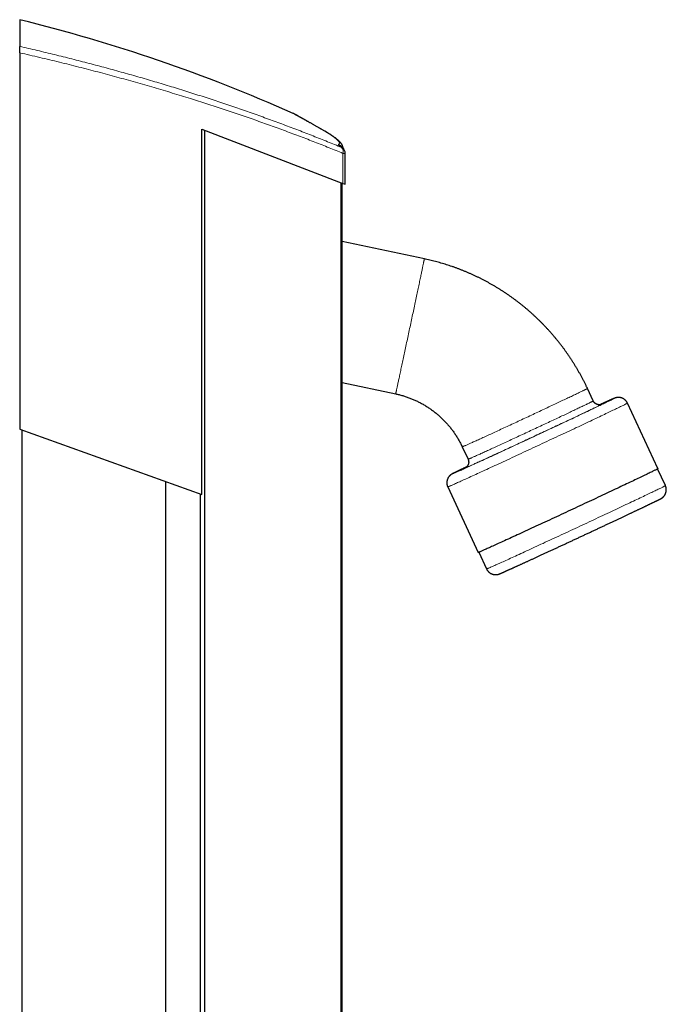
# Model space of a CAD drawing. Header units: millimetres. Extents: x 8 to 1336, y 12 to 1541.
# Tile 13 of 13: x 846 to 1043, y 1241 to 1541. Entities that reach past the tile are written whole.
import ezdxf

# ---------------------------------------------------------------- set-up
doc = ezdxf.new("R2010")
doc.units = ezdxf.units.MM

msp = doc.modelspace()

# ---------------------------------------------------------------- linework, layer by layer
at = {"color": 7, "linetype": 'Continuous', "lineweight": 30}
for p, q in [((846.41, 1541.01), (846.41, 1532.89)), ((846.41, 1530.93), (846.41, 1416.46)), ((929.6, 1512.5), (929.6, 1512.5)), ((901.82, 1507.66), (944.72, 1491.22)), ((901.82, 1396.56), (901.82, 1507.66)), ((902.71, 337.95), (902.71, 1507.31)), ((945.44, 1490.95), (945.44, 1500.35)), ((944.44, 353.93), (944.44, 1491.33)), ((944.72, 1491.22), (945.44, 1490.95)), ((969.48, 1468.26), (944.44, 1473.58)), ((944.44, 1430.65), (960.75, 1427.18)), ((1020.83, 1425.03), (1019.06, 1428.82)), ((1040.53, 1404.43), (1031.24, 1424.37)), ((846.41, 1416.46), (901.82, 1396.56)), ((847.11, 429.05), (847.11, 1416.21)), ((981, 1411.07), (982.77, 1407.28)), ((1042.77, 1399.27), (1040.41, 1404.35)), ((890.82, 444.75), (890.82, 1400.51)), ((976.59, 1398.88), (985.88, 1378.94)), ((901.44, 448.56), (901.44, 1396.7)), ((986.03, 1378.99), (988.4, 1373.91))]:
    msp.add_line(p, q, dxfattribs=at)
at = {"color": 252, "linetype": 'Continuous', "lineweight": 0}
for p, q in [((944.72, 1491.22), (944.72, 1500.35)), ((944.08, 353.79), (944.08, 1491.47)), ((1020.83, 1425.03), (1020.83, 1425.03))]:
    msp.add_line(p, q, dxfattribs=at)
at = {"color": 252, "linetype": 'Continuous', "lineweight": 0, "flags": 128}
for points in [[(937.93, 1507.86), (937.92, 1507.87), (937.79, 1507.93)], [(945.44, 1500.35), (945.43, 1500.35), (945.41, 1500.35), (945.39, 1500.35), (945.34, 1500.35), (945.29, 1500.35), (945.22, 1500.35), (945.14, 1500.35), (945.05, 1500.35), (944.95, 1500.35), (944.84, 1500.35), (944.72, 1500.35)], [(960.75, 1427.18), (960.75, 1427.18), (960.75, 1427.2), (960.76, 1427.23), (960.77, 1427.27), (960.78, 1427.33), (960.8, 1427.41), (960.82, 1427.49), (960.84, 1427.59), (960.87, 1427.71), (960.89, 1427.84), (960.93, 1427.98), (960.96, 1428.13), (961, 1428.3), (961.04, 1428.48), (961.08, 1428.68), (961.12, 1428.89), (961.17, 1429.11), (961.22, 1429.34), (961.28, 1429.59), (961.33, 1429.85), (961.39, 1430.12), (961.45, 1430.4), (961.51, 1430.7), (961.58, 1431.01), (961.65, 1431.32), (961.72, 1431.65), (961.79, 1431.99), (961.87, 1432.35), (961.95, 1432.71), (962.03, 1433.08), (962.11, 1433.46), (962.19, 1433.85), (962.28, 1434.26), (962.36, 1434.67), (962.45, 1435.09), (962.55, 1435.51), (962.64, 1435.95), (962.73, 1436.4), (962.83, 1436.85), (962.93, 1437.31), (963.03, 1437.77), (963.13, 1438.25), (963.23, 1438.73), (963.34, 1439.22), (963.44, 1439.71), (963.55, 1440.21), (963.65, 1440.71), (963.76, 1441.22), (963.87, 1441.73), (963.98, 1442.25), (964.09, 1442.77), (964.2, 1443.29), (964.32, 1443.82), (964.43, 1444.34), (964.54, 1444.88), (964.66, 1445.41), (964.77, 1445.94), (964.88, 1446.48), (965, 1447.02), (965.11, 1447.56), (965.23, 1448.09), (965.34, 1448.63), (965.45, 1449.17), (965.57, 1449.7), (965.68, 1450.24), (965.8, 1450.77), (965.91, 1451.3), (966.02, 1451.83), (966.13, 1452.36), (966.24, 1452.88), (966.35, 1453.4), (966.46, 1453.91), (966.57, 1454.42), (966.68, 1454.93), (966.78, 1455.43), (966.89, 1455.92), (966.99, 1456.41), (967.09, 1456.9), (967.2, 1457.38), (967.3, 1457.85), (967.39, 1458.31), (967.49, 1458.77), (967.59, 1459.22), (967.68, 1459.66), (967.77, 1460.09), (967.86, 1460.52), (967.95, 1460.94), (968.03, 1461.34), (968.12, 1461.74), (968.2, 1462.13), (968.28, 1462.51), (968.36, 1462.87), (968.43, 1463.23), (968.51, 1463.58), (968.58, 1463.92), (968.64, 1464.24), (968.71, 1464.55), (968.77, 1464.86), (968.84, 1465.15), (968.89, 1465.43), (968.95, 1465.69), (969, 1465.95), (969.05, 1466.19), (969.1, 1466.42), (969.15, 1466.63), (969.19, 1466.84), (969.23, 1467.03), (969.26, 1467.2), (969.3, 1467.37), (969.33, 1467.52), (969.36, 1467.65), (969.38, 1467.78), (969.41, 1467.89), (969.42, 1467.98), (969.44, 1468.06), (969.45, 1468.13), (969.47, 1468.18), (969.47, 1468.22), (969.48, 1468.25), (969.48, 1468.26), (969.48, 1468.26)], [(981, 1411.07), (981.01, 1411.07), (981.03, 1411.07), (981.06, 1411.08), (981.1, 1411.1), (981.16, 1411.12), (981.23, 1411.15), (981.32, 1411.19), (981.42, 1411.23), (981.53, 1411.28), (981.65, 1411.33), (981.78, 1411.39), (981.93, 1411.45), (982.09, 1411.52), (982.26, 1411.6), (982.45, 1411.68), (982.65, 1411.77), (982.85, 1411.86), (983.07, 1411.96), (983.31, 1412.07), (983.55, 1412.18), (983.8, 1412.29), (984.07, 1412.41), (984.35, 1412.54), (984.63, 1412.67), (984.93, 1412.8), (985.24, 1412.94), (985.56, 1413.09), (985.89, 1413.24), (986.23, 1413.39), (986.57, 1413.55), (986.93, 1413.72), (987.3, 1413.88), (987.67, 1414.06), (988.05, 1414.23), (988.45, 1414.41), (988.85, 1414.6), (989.25, 1414.78), (989.67, 1414.97), (990.09, 1415.17), (990.52, 1415.36), (990.95, 1415.57), (991.39, 1415.77), (991.84, 1415.98), (992.29, 1416.18), (992.75, 1416.4), (993.21, 1416.61), (993.68, 1416.83), (994.15, 1417.05), (994.63, 1417.27), (995.11, 1417.49), (995.59, 1417.71), (996.08, 1417.94), (996.56, 1418.17), (997.05, 1418.39), (997.55, 1418.62), (998.04, 1418.85), (998.54, 1419.08), (999.04, 1419.32), (999.53, 1419.55), (1000.03, 1419.78), (1000.53, 1420.01), (1001.03, 1420.24), (1001.53, 1420.48), (1002.02, 1420.71), (1002.52, 1420.94), (1003.01, 1421.17), (1003.5, 1421.4), (1003.99, 1421.63), (1004.48, 1421.86), (1004.96, 1422.08), (1005.44, 1422.31), (1005.91, 1422.53), (1006.39, 1422.75), (1006.85, 1422.97), (1007.32, 1423.19), (1007.77, 1423.4), (1008.23, 1423.62), (1008.67, 1423.83), (1009.11, 1424.03), (1009.55, 1424.24), (1009.98, 1424.44), (1010.4, 1424.64), (1010.81, 1424.84), (1011.22, 1425.03), (1011.62, 1425.22), (1012.01, 1425.4), (1012.39, 1425.58), (1012.77, 1425.76), (1013.13, 1425.93), (1013.49, 1426.1), (1013.84, 1426.27), (1014.18, 1426.43), (1014.5, 1426.59), (1014.82, 1426.74), (1015.13, 1426.89), (1015.43, 1427.03), (1015.72, 1427.17), (1015.99, 1427.3), (1016.26, 1427.43), (1016.51, 1427.55), (1016.76, 1427.67), (1016.99, 1427.78), (1017.21, 1427.88), (1017.42, 1427.98), (1017.62, 1428.08), (1017.8, 1428.17), (1017.97, 1428.26), (1018.13, 1428.33), (1018.28, 1428.41), (1018.42, 1428.47), (1018.54, 1428.54), (1018.65, 1428.59), (1018.75, 1428.64), (1018.83, 1428.68), (1018.9, 1428.72), (1018.96, 1428.75), (1019.01, 1428.78), (1019.04, 1428.8), (1019.06, 1428.81), (1019.06, 1428.82), (1019.06, 1428.82)], [(982.34, 1404.99), (982.01, 1404.84), (981.66, 1404.67), (981.33, 1404.51), (981.02, 1404.36), (980.72, 1404.22), (980.43, 1404.08), (980.16, 1403.95), (979.91, 1403.82), (979.67, 1403.71), (979.45, 1403.6), (979.24, 1403.5), (979.05, 1403.4), (978.88, 1403.32), (978.72, 1403.24), (978.58, 1403.16), (978.45, 1403.1), (978.34, 1403.04), (978.25, 1403), (978.17, 1402.96), (978.11, 1402.92), (978.07, 1402.9), (978.05, 1402.88), (978.04, 1402.87), (978.05, 1402.87), (978.07, 1402.87), (978.11, 1402.89), (978.17, 1402.91), (978.25, 1402.94), (978.34, 1402.98), (978.45, 1403.02), (978.58, 1403.08), (978.72, 1403.14), (978.88, 1403.21), (979.05, 1403.28), (979.24, 1403.37), (979.45, 1403.46), (979.67, 1403.56), (979.91, 1403.66), (980.16, 1403.78), (980.43, 1403.9), (980.72, 1404.02), (981.02, 1404.16), (981.33, 1404.3), (981.66, 1404.45), (982.01, 1404.61), (982.37, 1404.77), (982.74, 1404.94), (983.12, 1405.11), (983.52, 1405.29), (983.93, 1405.48), (984.36, 1405.68), (984.79, 1405.88), (985.24, 1406.08), (985.71, 1406.29), (986.18, 1406.51), (986.66, 1406.73), (987.16, 1406.96), (987.66, 1407.19), (988.18, 1407.43), (988.71, 1407.67), (989.24, 1407.92), (989.79, 1408.17), (990.34, 1408.42), (990.9, 1408.68), (991.47, 1408.95), (992.05, 1409.21), (992.64, 1409.48), (993.23, 1409.76), (993.83, 1410.03), (994.43, 1410.31), (995.04, 1410.6), (995.66, 1410.88), (996.28, 1411.17), (996.9, 1411.46), (997.53, 1411.75), (998.16, 1412.04), (998.79, 1412.34), (999.43, 1412.64), (1000.07, 1412.93), (1000.71, 1413.23), (1001.36, 1413.53), (1002, 1413.83), (1002.64, 1414.13), (1003.29, 1414.43), (1003.93, 1414.73), (1004.57, 1415.03), (1005.22, 1415.33), (1005.86, 1415.63), (1006.49, 1415.93), (1007.13, 1416.23), (1007.76, 1416.52), (1008.39, 1416.82), (1009.01, 1417.11), (1009.63, 1417.4), (1010.25, 1417.69), (1010.86, 1417.97), (1011.46, 1418.26), (1012.06, 1418.54), (1012.65, 1418.82), (1013.24, 1419.09), (1013.81, 1419.36), (1014.38, 1419.63), (1014.95, 1419.9), (1015.5, 1420.16), (1016.05, 1420.42), (1016.58, 1420.67), (1017.11, 1420.92), (1017.62, 1421.16), (1018.13, 1421.4), (1018.62, 1421.63), (1019.11, 1421.86), (1019.58, 1422.09), (1020.04, 1422.31), (1020.49, 1422.52), (1020.93, 1422.73), (1021.35, 1422.93), (1021.77, 1423.13), (1022.17, 1423.32), (1022.55, 1423.5), (1022.92, 1423.68), (1023.28, 1423.85), (1023.62, 1424.02), (1023.95, 1424.17), (1024.27, 1424.33), (1024.57, 1424.47), (1024.85, 1424.61), (1025.12, 1424.74), (1025.38, 1424.86), (1025.62, 1424.98), (1025.84, 1425.09), (1026.05, 1425.19), (1026.24, 1425.28), (1026.41, 1425.37), (1026.57, 1425.45), (1026.71, 1425.52), (1026.84, 1425.59), (1026.95, 1425.64), (1027.04, 1425.69), (1027.12, 1425.73), (1027.17, 1425.77), (1027.22, 1425.79), (1027.24, 1425.81), (1027.25, 1425.82), (1027.25, 1425.82)], [(1031.24, 1424.37), (1031.24, 1424.37), (1031.23, 1424.36), (1031.2, 1424.34), (1031.15, 1424.31), (1031.09, 1424.27), (1031, 1424.23), (1030.9, 1424.17), (1030.78, 1424.11), (1030.64, 1424.04), (1030.48, 1423.96), (1030.31, 1423.87), (1030.11, 1423.78), (1029.9, 1423.67), (1029.67, 1423.56), (1029.42, 1423.44), (1029.16, 1423.31), (1028.87, 1423.17), (1028.57, 1423.02), (1028.26, 1422.87), (1027.93, 1422.71), (1027.58, 1422.54), (1027.21, 1422.37), (1026.83, 1422.18), (1026.43, 1421.99), (1026.02, 1421.79), (1025.59, 1421.59), (1025.15, 1421.38), (1024.69, 1421.16), (1024.22, 1420.94), (1023.73, 1420.71), (1023.23, 1420.47), (1022.72, 1420.22), (1022.2, 1419.98), (1021.66, 1419.72), (1021.11, 1419.46), (1020.55, 1419.19), (1019.97, 1418.92), (1019.39, 1418.65), (1018.79, 1418.37), (1018.19, 1418.08), (1017.57, 1417.79), (1016.95, 1417.5), (1016.32, 1417.2), (1015.68, 1416.9), (1015.03, 1416.59), (1014.37, 1416.28), (1013.7, 1415.97), (1013.03, 1415.66), (1012.36, 1415.34), (1011.67, 1415.02), (1010.98, 1414.7), (1010.29, 1414.37), (1009.59, 1414.04), (1008.89, 1413.72), (1008.19, 1413.39), (1007.48, 1413.05), (1006.77, 1412.72), (1006.06, 1412.39), (1005.34, 1412.06), (1004.63, 1411.72), (1003.91, 1411.39), (1003.2, 1411.06), (1002.48, 1410.72), (1001.77, 1410.39), (1001.06, 1410.06), (1000.34, 1409.73), (999.64, 1409.4), (998.93, 1409.07), (998.23, 1408.75), (997.53, 1408.42), (996.84, 1408.1), (996.15, 1407.78), (995.47, 1407.46), (994.79, 1407.15), (994.12, 1406.84), (993.45, 1406.53), (992.8, 1406.23), (992.15, 1405.93), (991.51, 1405.63), (990.87, 1405.34), (990.25, 1405.05), (989.63, 1404.77), (989.03, 1404.49), (988.43, 1404.21), (987.85, 1403.95), (987.28, 1403.68), (986.72, 1403.42), (986.17, 1403.17), (985.63, 1402.92), (985.1, 1402.68), (984.59, 1402.45), (984.09, 1402.22), (983.6, 1402), (983.13, 1401.78), (982.68, 1401.57), (982.23, 1401.37), (981.81, 1401.18), (981.39, 1400.99), (980.99, 1400.81), (980.61, 1400.64), (980.25, 1400.47), (979.9, 1400.32), (979.56, 1400.17), (979.25, 1400.02), (978.95, 1399.89), (978.67, 1399.76), (978.4, 1399.65), (978.15, 1399.54), (977.92, 1399.43), (977.71, 1399.34), (977.52, 1399.26), (977.34, 1399.18), (977.18, 1399.11), (977.04, 1399.05), (976.92, 1399), (976.82, 1398.96), (976.74, 1398.93), (976.67, 1398.9), (976.62, 1398.89), (976.6, 1398.88), (976.59, 1398.88)], [(1023.49, 1424.06), (1023.48, 1424.06), (1023.46, 1424.04), (1023.42, 1424.02), (1023.37, 1423.99), (1023.31, 1423.96), (1023.23, 1423.92), (1023.14, 1423.87), (1023.03, 1423.81), (1022.91, 1423.75), (1022.78, 1423.69), (1022.63, 1423.61), (1022.47, 1423.53), (1022.29, 1423.45), (1022.1, 1423.35), (1021.9, 1423.26), (1021.69, 1423.15), (1021.46, 1423.04), (1021.22, 1422.92), (1020.96, 1422.8), (1020.7, 1422.67), (1020.42, 1422.54), (1020.13, 1422.4), (1019.82, 1422.25), (1019.51, 1422.1), (1019.18, 1421.95), (1018.84, 1421.78), (1018.49, 1421.62), (1018.13, 1421.45), (1017.76, 1421.27), (1017.38, 1421.09), (1016.99, 1420.9), (1016.59, 1420.71), (1016.18, 1420.52), (1015.76, 1420.32), (1015.33, 1420.12), (1014.9, 1419.91), (1014.45, 1419.7), (1014, 1419.49), (1013.54, 1419.27), (1013.07, 1419.05), (1012.59, 1418.82), (1012.11, 1418.6), (1011.62, 1418.37), (1011.12, 1418.13), (1010.62, 1417.9), (1010.11, 1417.66), (1009.6, 1417.42), (1009.09, 1417.18), (1008.56, 1416.93), (1008.04, 1416.69), (1007.51, 1416.44), (1006.98, 1416.19), (1006.44, 1415.94), (1005.9, 1415.69), (1005.36, 1415.43), (1004.82, 1415.18), (1004.28, 1414.93), (1003.73, 1414.67), (1003.19, 1414.42), (1002.64, 1414.16), (1002.1, 1413.91), (1001.55, 1413.66), (1001.01, 1413.4), (1000.46, 1413.15), (999.92, 1412.9), (999.38, 1412.65), (998.84, 1412.4), (998.31, 1412.15), (997.78, 1411.9), (997.25, 1411.65), (996.72, 1411.41), (996.2, 1411.17), (995.69, 1410.93), (995.17, 1410.69), (994.67, 1410.46), (994.17, 1410.23), (993.67, 1410), (993.18, 1409.77), (992.7, 1409.55), (992.22, 1409.33), (991.75, 1409.11), (991.29, 1408.9), (990.84, 1408.69), (990.39, 1408.49), (989.95, 1408.28), (989.53, 1408.09), (989.11, 1407.89), (988.7, 1407.71), (988.29, 1407.52), (987.9, 1407.34), (987.52, 1407.17), (987.15, 1407), (986.79, 1406.84), (986.44, 1406.68), (986.11, 1406.52), (985.78, 1406.37), (985.46, 1406.23), (985.16, 1406.09), (984.87, 1405.96), (984.59, 1405.84), (984.32, 1405.72), (984.07, 1405.6), (983.83, 1405.49), (983.6, 1405.39), (983.39, 1405.3), (983.18, 1405.21), (982.99, 1405.12), (982.82, 1405.04), (982.66, 1404.97), (982.51, 1404.91), (982.37, 1404.85), (982.25, 1404.8), (982.15, 1404.75), (982.06, 1404.72), (981.98, 1404.68), (981.91, 1404.66), (981.86, 1404.64), (981.83, 1404.63), (981.81, 1404.62), (981.8, 1404.62), (981.81, 1404.63), (981.83, 1404.65), (981.86, 1404.67), (981.91, 1404.7), (981.98, 1404.73), (982.05, 1404.77)], [(982.77, 1407.28), (982.77, 1407.28), (982.79, 1407.29), (982.82, 1407.3), (982.87, 1407.31), (982.93, 1407.34), (983, 1407.37), (983.08, 1407.4), (983.18, 1407.44), (983.29, 1407.49), (983.41, 1407.54), (983.55, 1407.6), (983.7, 1407.67), (983.86, 1407.74), (984.03, 1407.81), (984.21, 1407.89), (984.41, 1407.98), (984.62, 1408.08), (984.84, 1408.17), (985.07, 1408.28), (985.32, 1408.39), (985.57, 1408.5), (985.84, 1408.62), (986.11, 1408.75), (986.4, 1408.88), (986.7, 1409.02), (987.01, 1409.16), (987.33, 1409.3), (987.65, 1409.45), (987.99, 1409.61), (988.34, 1409.77), (988.7, 1409.93), (989.06, 1410.1), (989.44, 1410.27), (989.82, 1410.44), (990.21, 1410.62), (990.61, 1410.81), (991.02, 1410.99), (991.43, 1411.19), (991.85, 1411.38), (992.28, 1411.58), (992.72, 1411.78), (993.16, 1411.98), (993.6, 1412.19), (994.06, 1412.4), (994.52, 1412.61), (994.98, 1412.82), (995.45, 1413.04), (995.92, 1413.26), (996.39, 1413.48), (996.87, 1413.7), (997.36, 1413.93), (997.84, 1414.15), (998.33, 1414.38), (998.82, 1414.61), (999.31, 1414.84), (999.81, 1415.07), (1000.31, 1415.3), (1000.8, 1415.53), (1001.3, 1415.76), (1001.8, 1415.99), (1002.3, 1416.22), (1002.79, 1416.46), (1003.29, 1416.69), (1003.79, 1416.92), (1004.28, 1417.15), (1004.78, 1417.38), (1005.27, 1417.61), (1005.76, 1417.84), (1006.24, 1418.07), (1006.72, 1418.29), (1007.2, 1418.52), (1007.68, 1418.74), (1008.15, 1418.96), (1008.62, 1419.18), (1009.08, 1419.4), (1009.54, 1419.62), (1009.99, 1419.83), (1010.44, 1420.04), (1010.88, 1420.25), (1011.31, 1420.45), (1011.74, 1420.65), (1012.16, 1420.85), (1012.58, 1421.05), (1012.99, 1421.24), (1013.38, 1421.43), (1013.78, 1421.61), (1014.16, 1421.8), (1014.53, 1421.97), (1014.9, 1422.15), (1015.26, 1422.32), (1015.6, 1422.48), (1015.94, 1422.64), (1016.27, 1422.8), (1016.59, 1422.95), (1016.9, 1423.1), (1017.2, 1423.24), (1017.48, 1423.38), (1017.76, 1423.51), (1018.03, 1423.64), (1018.28, 1423.76), (1018.52, 1423.88), (1018.76, 1423.99), (1018.98, 1424.1), (1019.19, 1424.2), (1019.38, 1424.29), (1019.57, 1424.38), (1019.74, 1424.47), (1019.9, 1424.55), (1020.05, 1424.62), (1020.18, 1424.69), (1020.31, 1424.75), (1020.42, 1424.8), (1020.51, 1424.85), (1020.6, 1424.9), (1020.67, 1424.93), (1020.73, 1424.97), (1020.77, 1424.99), (1020.8, 1425.01), (1020.82, 1425.02), (1020.83, 1425.03)], [(988.59, 1373.98), (988.69, 1374.02), (988.8, 1374.06), (988.93, 1374.12), (989.08, 1374.18), (989.25, 1374.26), (989.44, 1374.34), (989.64, 1374.43), (989.87, 1374.53), (990.11, 1374.63), (990.36, 1374.75), (990.64, 1374.87), (990.93, 1375), (991.24, 1375.14), (991.56, 1375.28), (991.9, 1375.44), (992.26, 1375.6), (992.64, 1375.77), (993.02, 1375.94), (993.43, 1376.13), (993.85, 1376.32), (994.29, 1376.52), (994.73, 1376.72), (995.2, 1376.93), (995.68, 1377.15), (996.17, 1377.38), (996.67, 1377.61), (997.19, 1377.84), (997.72, 1378.09), (998.26, 1378.34), (998.82, 1378.59), (999.38, 1378.85), (999.96, 1379.12), (1000.55, 1379.39), (1001.15, 1379.66), (1001.76, 1379.94), (1002.37, 1380.23), (1003, 1380.52), (1003.64, 1380.81), (1004.28, 1381.11), (1004.93, 1381.41), (1005.59, 1381.71), (1006.25, 1382.02), (1006.93, 1382.33), (1007.6, 1382.65), (1008.29, 1382.96), (1008.97, 1383.28), (1009.67, 1383.61), (1010.36, 1383.93), (1011.06, 1384.25), (1011.77, 1384.58), (1012.47, 1384.91), (1013.18, 1385.24), (1013.89, 1385.57), (1014.6, 1385.9), (1015.31, 1386.23), (1016.03, 1386.57), (1016.74, 1386.9), (1017.45, 1387.23), (1018.16, 1387.56), (1018.86, 1387.89), (1019.57, 1388.22), (1020.27, 1388.55), (1020.97, 1388.88), (1021.67, 1389.2), (1022.36, 1389.53), (1023.05, 1389.85), (1023.73, 1390.17), (1024.4, 1390.48), (1025.08, 1390.8), (1025.74, 1391.11), (1026.4, 1391.42), (1027.04, 1391.73), (1027.69, 1392.03), (1028.32, 1392.32), (1028.94, 1392.62), (1029.56, 1392.91), (1030.17, 1393.19), (1030.76, 1393.48), (1031.35, 1393.75), (1031.92, 1394.02), (1032.48, 1394.29), (1033.04, 1394.55), (1033.58, 1394.81), (1034.1, 1395.06), (1034.62, 1395.3), (1035.12, 1395.54), (1035.61, 1395.77), (1036.08, 1396), (1036.54, 1396.22), (1036.99, 1396.43), (1037.42, 1396.64), (1037.84, 1396.84), (1038.24, 1397.03), (1038.62, 1397.21), (1038.99, 1397.39), (1039.35, 1397.56), (1039.69, 1397.72), (1040.01, 1397.88), (1040.31, 1398.03), (1040.6, 1398.17), (1040.87, 1398.3), (1041.12, 1398.42), (1041.36, 1398.54), (1041.58, 1398.64), (1041.78, 1398.74), (1041.96, 1398.83), (1042.12, 1398.92), (1042.27, 1398.99), (1042.4, 1399.06), (1042.5, 1399.11), (1042.59, 1399.16), (1042.67, 1399.2), (1042.72, 1399.23), (1042.76, 1399.26), (1042.77, 1399.27), (1042.77, 1399.27)]]:
    msp.add_lwpolyline(points, dxfattribs=at)
at = {"color": 7, "linetype": 'Continuous', "lineweight": 30, "flags": 128}
for points in [[(1040.53, 1404.43), (1040.53, 1404.43), (1040.52, 1404.42), (1040.5, 1404.4), (1040.45, 1404.37), (1040.38, 1404.33), (1040.3, 1404.29), (1040.2, 1404.23), (1040.08, 1404.17), (1039.94, 1404.1), (1039.78, 1404.02), (1039.6, 1403.93), (1039.41, 1403.84), (1039.2, 1403.73), (1038.97, 1403.62), (1038.72, 1403.5), (1038.45, 1403.37), (1038.17, 1403.23), (1037.87, 1403.09), (1037.56, 1402.93), (1037.22, 1402.77), (1036.87, 1402.6), (1036.51, 1402.43), (1036.13, 1402.24), (1035.73, 1402.05), (1035.32, 1401.86), (1034.89, 1401.65), (1034.44, 1401.44), (1033.99, 1401.22), (1033.52, 1401), (1033.03, 1400.77), (1032.53, 1400.53), (1032.02, 1400.29), (1031.49, 1400.04), (1030.96, 1399.78), (1030.41, 1399.52), (1029.84, 1399.26), (1029.27, 1398.99), (1028.69, 1398.71), (1028.09, 1398.43), (1027.49, 1398.14), (1026.87, 1397.85), (1026.25, 1397.56), (1025.61, 1397.26), (1024.97, 1396.96), (1024.32, 1396.65), (1023.67, 1396.35), (1023, 1396.03), (1022.33, 1395.72), (1021.65, 1395.4), (1020.97, 1395.08), (1020.28, 1394.76), (1019.59, 1394.43), (1018.89, 1394.11), (1018.19, 1393.78), (1017.48, 1393.45), (1016.78, 1393.12), (1016.07, 1392.78), (1015.35, 1392.45), (1014.64, 1392.12), (1013.92, 1391.78), (1013.21, 1391.45)], [(1013.21, 1391.45), (1012.49, 1391.12), (1011.78, 1390.78), (1011.07, 1390.45), (1010.35, 1390.12), (1009.64, 1389.79), (1008.93, 1389.46), (1008.23, 1389.13), (1007.53, 1388.81), (1006.83, 1388.48), (1006.14, 1388.16), (1005.45, 1387.84), (1004.77, 1387.53), (1004.09, 1387.21), (1003.42, 1386.9), (1002.75, 1386.59), (1002.09, 1386.29), (1001.45, 1385.99), (1000.8, 1385.69), (1000.17, 1385.4), (999.55, 1385.11), (998.93, 1384.83), (998.33, 1384.55), (997.73, 1384.28), (997.15, 1384.01), (996.57, 1383.74), (996.01, 1383.49), (995.46, 1383.23), (994.93, 1382.99), (994.4, 1382.75), (993.89, 1382.51), (993.39, 1382.28), (992.9, 1382.06), (992.43, 1381.85), (991.97, 1381.64), (991.53, 1381.43), (991.1, 1381.24), (990.69, 1381.05), (990.29, 1380.87), (989.91, 1380.7), (989.54, 1380.53), (989.2, 1380.38), (988.86, 1380.23), (988.55, 1380.09), (988.25, 1379.95), (987.96, 1379.83), (987.7, 1379.71), (987.45, 1379.6), (987.22, 1379.5), (987.01, 1379.4), (986.82, 1379.32), (986.64, 1379.24), (986.48, 1379.17), (986.34, 1379.12), (986.22, 1379.07), (986.12, 1379.02), (986.03, 1378.99), (985.97, 1378.97), (985.92, 1378.95), (985.89, 1378.94), (985.88, 1378.94)]]:
    msp.add_lwpolyline(points, dxfattribs=at)
at = {"color": 7, "linetype": 'Continuous', "lineweight": 30}
for centre, radius, start, end in [((726.52, 1055.6), 500, 66.0368, 76.1272), ((943.44, 1500.35), 2, 360, 54.0576)]:
    msp.add_arc(centre, radius, start, end, dxfattribs=at)
at = {"color": 252, "linetype": 'Continuous', "lineweight": 0}
for centre, radius, start, end in [((942.52, 1501.34), 2.01, 24.3828, 63.9763), ((943.22, 1500.96), 1.61, 337.9796, 47.7273), ((943.63, 1500.61), 1.68, 54.063, 66.0266), ((1057.39, 1351.17), 80.51, 111.9838, 115.3949), ((1023.75, 1422.9), 1.19, 102.8466, 116.7376), ((988.28, 1374.61), 0.704, 279.6158, 296.6764)]:
    msp.add_arc(centre, radius, start, end, dxfattribs=at)
at = {"color": 7, "linetype": 'Continuous', "lineweight": 30}
for points, knots in [([(846.41, 1530.93), (846.41, 1531), (846.41, 1531.15), (846.41, 1531.38), (846.41, 1531.6), (846.41, 1531.81), (846.41, 1532), (846.41, 1532.19), (846.41, 1532.35), (846.41, 1532.5), (846.41, 1532.62), (846.41, 1532.73), (846.41, 1532.81), (846.41, 1532.86), (846.41, 1532.88), (846.41, 1532.89)], [0, 0, 0, 0, 0.079711, 0.159664, 0.23936, 0.319173, 0.399248, 0.479049, 0.556873, 0.634954, 0.712776, 0.789118, 0.865703, 0.942051, 1, 1, 1, 1]), ([(937.93, 1507.86), (937.82, 1507.92), (937.59, 1508.05), (937.23, 1508.25), (936.86, 1508.46), (936.5, 1508.67), (936.15, 1508.86), (935.81, 1509.05), (935.48, 1509.24), (935.16, 1509.42), (934.84, 1509.6), (934.54, 1509.77), (934.24, 1509.93), (933.96, 1510.09), (933.68, 1510.25), (933.41, 1510.4), (933.15, 1510.54), (932.9, 1510.68), (932.66, 1510.81), (932.43, 1510.94), (932.21, 1511.07), (932, 1511.18), (931.8, 1511.3), (931.61, 1511.4), (931.42, 1511.5), (931.25, 1511.6), (931.08, 1511.69), (930.93, 1511.78), (930.78, 1511.86), (930.65, 1511.93), (930.52, 1512), (930.4, 1512.07), (930.3, 1512.13), (930.2, 1512.18), (930.11, 1512.23), (930.03, 1512.27), (929.96, 1512.31), (929.9, 1512.35), (929.84, 1512.37), (929.8, 1512.4), (929.77, 1512.42), (929.74, 1512.43), (929.72, 1512.44), (929.71, 1512.45), (929.7, 1512.45), (929.68, 1512.46), (929.67, 1512.47), (929.65, 1512.48), (929.63, 1512.49), (929.61, 1512.5), (929.6, 1512.5)], [0, 0, 0, 0, 0.020424, 0.0451, 0.069693, 0.094189, 0.118682, 0.143214, 0.167709, 0.192173, 0.216607, 0.241018, 0.265409, 0.289783, 0.314146, 0.338492, 0.362792, 0.3871, 0.411409, 0.435708, 0.459987, 0.484238, 0.508453, 0.532623, 0.556736, 0.580731, 0.604947, 0.629127, 0.653277, 0.677403, 0.70151, 0.725606, 0.749699, 0.773795, 0.797906, 0.822047, 0.846243, 0.870535, 0.894999, 0.919802, 0.945401, 0.969231, 0.977854, 0.984702, 0.988938, 0.992259, 0.994863, 0.996943, 0.998655, 1, 1, 1, 1]), ([(944.78, 1501.82), (944.78, 1501.83), (944.78, 1501.88), (944.77, 1501.98), (944.75, 1502.12), (944.72, 1502.25), (944.69, 1502.39), (944.64, 1502.52), (944.6, 1502.65), (944.54, 1502.77), (944.48, 1502.9), (944.41, 1503.02), (944.33, 1503.15), (944.25, 1503.28), (944.15, 1503.42), (944.04, 1503.56), (943.91, 1503.71), (943.75, 1503.88), (943.58, 1504.06), (943.38, 1504.24), (943.18, 1504.42), (942.97, 1504.59), (942.75, 1504.77), (942.53, 1504.94), (942.31, 1505.11), (942.08, 1505.28), (941.84, 1505.44), (941.59, 1505.61), (941.34, 1505.79), (941.08, 1505.96), (940.81, 1506.14), (940.53, 1506.31), (940.24, 1506.5), (939.94, 1506.68), (939.64, 1506.86), (939.32, 1507.05), (939, 1507.24), (938.67, 1507.44), (938.32, 1507.64), (938.08, 1507.78), (937.94, 1507.85), (937.93, 1507.86)], [0, 0, 0, 0, 0.0006636, 0.0130029, 0.0256177, 0.038585, 0.0519934, 0.0659454, 0.0805598, 0.0959867, 0.1125017, 0.1298399, 0.148673, 0.1692982, 0.1921224, 0.2176487, 0.2464413, 0.2788919, 0.3146111, 0.3524259, 0.3898537, 0.4260705, 0.4611384, 0.4954154, 0.5286097, 0.5612507, 0.5934604, 0.6253314, 0.6569366, 0.6883345, 0.7195724, 0.7506898, 0.7817197, 0.8126918, 0.8428831, 0.8736068, 0.9043461, 0.9350953, 0.9658453, 0.9965812, 1, 1, 1, 1]), ([(944.61, 1501.97), (944.59, 1501.98), (944.54, 1502.02), (944.47, 1502.08), (944.39, 1502.14), (944.32, 1502.19), (944.25, 1502.24), (944.2, 1502.29), (944.16, 1502.32), (944.13, 1502.35), (944.11, 1502.37), (944.1, 1502.38), (944.1, 1502.38), (944.1, 1502.38), (944.1, 1502.38)], [0, 0, 0, 0, 0.0538436, 0.1698182, 0.2682124, 0.3713624, 0.47872, 0.5826711, 0.6825639, 0.7680963, 0.8490695, 0.9253666, 0.9969996, 1, 1, 1, 1]), ([(1019.06, 1428.82), (1018.99, 1428.99), (1018.78, 1429.42), (1018.45, 1430.11), (1018.05, 1430.9), (1017.65, 1431.69), (1017.24, 1432.46), (1016.82, 1433.24), (1016.38, 1434.01), (1015.94, 1434.77), (1015.49, 1435.52), (1015.03, 1436.28), (1014.56, 1437.02), (1014.08, 1437.76), (1013.59, 1438.5), (1013.1, 1439.22), (1012.59, 1439.94), (1012.08, 1440.66), (1011.55, 1441.37), (1011.02, 1442.07), (1010.48, 1442.77), (1009.93, 1443.45), (1009.37, 1444.14), (1008.8, 1444.81), (1008.23, 1445.48), (1007.65, 1446.14), (1007.06, 1446.79), (1006.46, 1447.44), (1005.85, 1448.08), (1005.23, 1448.71), (1004.61, 1449.33), (1003.98, 1449.94), (1003.34, 1450.55), (1002.69, 1451.15), (1002.04, 1451.74), (1001.38, 1452.33), (1000.71, 1452.9), (1000.04, 1453.47), (999.36, 1454.03), (998.67, 1454.58), (997.97, 1455.12), (997.27, 1455.65), (996.56, 1456.17), (995.85, 1456.69), (995.13, 1457.19), (994.4, 1457.69), (993.66, 1458.18), (992.92, 1458.66), (992.18, 1459.13), (991.43, 1459.59), (990.67, 1460.04), (989.91, 1460.48), (989.14, 1460.91), (988.37, 1461.33), (987.59, 1461.75), (986.8, 1462.15), (986.02, 1462.54), (985.22, 1462.93), (984.42, 1463.3), (983.62, 1463.66), (982.82, 1464.02), (982, 1464.36), (981.19, 1464.7), (980.37, 1465.02), (979.55, 1465.33), (978.72, 1465.63), (977.89, 1465.93), (977.05, 1466.21), (976.21, 1466.48), (975.37, 1466.74), (974.53, 1466.99), (973.68, 1467.24), (972.83, 1467.47), (971.98, 1467.68), (971.12, 1467.89), (970.29, 1468.09), (969.74, 1468.2), (969.48, 1468.26)], [0, 0, 0, 0, 0.008414, 0.02183, 0.035247, 0.048663, 0.062079, 0.075495, 0.088911, 0.102328, 0.115744, 0.12916, 0.142576, 0.155993, 0.169409, 0.182825, 0.196241, 0.209658, 0.223074, 0.23649, 0.249906, 0.263323, 0.276739, 0.290155, 0.303571, 0.316988, 0.330404, 0.34382, 0.357236, 0.370653, 0.384069, 0.397485, 0.410901, 0.424318, 0.437734, 0.45115, 0.464566, 0.477983, 0.491399, 0.504815, 0.518232, 0.531648, 0.545064, 0.55848, 0.571897, 0.585313, 0.598729, 0.612145, 0.625562, 0.638978, 0.652394, 0.665811, 0.679227, 0.692643, 0.70606, 0.719476, 0.732892, 0.746308, 0.759725, 0.773141, 0.786557, 0.799974, 0.81339, 0.826806, 0.840223, 0.853639, 0.867055, 0.880472, 0.893888, 0.907304, 0.92072, 0.934137, 0.947553, 0.960969, 0.974386, 0.987802, 1, 1, 1, 1]), ([(960.75, 1427.18), (960.82, 1427.16), (961.08, 1427.11), (961.52, 1427.01), (962.06, 1426.87), (962.61, 1426.72), (963.15, 1426.56), (963.68, 1426.39), (964.22, 1426.21), (964.75, 1426.02), (965.27, 1425.82), (965.8, 1425.61), (966.31, 1425.39), (966.83, 1425.16), (967.34, 1424.92), (967.84, 1424.67), (968.34, 1424.41), (968.84, 1424.14), (969.33, 1423.87), (969.81, 1423.58), (970.29, 1423.28), (970.76, 1422.97), (971.23, 1422.66), (971.69, 1422.33), (972.14, 1422), (972.59, 1421.66), (973.03, 1421.3), (973.46, 1420.94), (973.89, 1420.58), (974.3, 1420.2), (974.72, 1419.82), (975.12, 1419.42), (975.52, 1419.02), (975.91, 1418.62), (976.29, 1418.2), (976.66, 1417.78), (977.02, 1417.35), (977.38, 1416.91), (977.73, 1416.47), (978.06, 1416.02), (978.39, 1415.56), (978.71, 1415.1), (979.03, 1414.63), (979.33, 1414.15), (979.62, 1413.67), (979.91, 1413.19), (980.18, 1412.7), (980.44, 1412.2), (980.7, 1411.71), (980.88, 1411.33), (980.98, 1411.12), (981, 1411.07)], [0, 0, 0, 0, 0.0084142, 0.0294057, 0.0503974, 0.0713892, 0.092381, 0.1133728, 0.1343646, 0.1553564, 0.1763483, 0.1973401, 0.218332, 0.2393239, 0.2603158, 0.2813077, 0.3022996, 0.3232916, 0.3442836, 0.3652756, 0.3862676, 0.4072596, 0.4282517, 0.4492438, 0.4702359, 0.491228, 0.5122201, 0.5332123, 0.5542045, 0.5751967, 0.5961889, 0.6171812, 0.6381735, 0.6591658, 0.6801581, 0.7011505, 0.7221428, 0.7431352, 0.7641277, 0.7851201, 0.8061126, 0.8271051, 0.8480976, 0.8690901, 0.8900827, 0.9110753, 0.9320678, 0.9530605, 0.9740531, 0.9939411, 1, 1, 1, 1]), ([(1031.24, 1424.37), (1031.21, 1424.42), (1031.16, 1424.53), (1031.07, 1424.68), (1030.97, 1424.83), (1030.86, 1424.97), (1030.75, 1425.11), (1030.63, 1425.23), (1030.5, 1425.35), (1030.37, 1425.46), (1030.23, 1425.56), (1030.09, 1425.66), (1029.95, 1425.74), (1029.8, 1425.81), (1029.65, 1425.88), (1029.5, 1425.94), (1029.34, 1425.99), (1029.19, 1426.02), (1029.04, 1426.06), (1028.89, 1426.08), (1028.75, 1426.09), (1028.62, 1426.1), (1028.49, 1426.1), (1028.37, 1426.1), (1028.27, 1426.09), (1028.17, 1426.08), (1028.08, 1426.07), (1028, 1426.06), (1027.93, 1426.04), (1027.86, 1426.03), (1027.8, 1426.02), (1027.74, 1426), (1027.69, 1425.99), (1027.64, 1425.97), (1027.59, 1425.96), (1027.54, 1425.94), (1027.49, 1425.93), (1027.44, 1425.91), (1027.39, 1425.89), (1027.33, 1425.87), (1027.24, 1425.83), (1027.14, 1425.79), (1027.02, 1425.74), (1026.91, 1425.7), (1026.79, 1425.65), (1026.67, 1425.59), (1026.53, 1425.53), (1026.39, 1425.47), (1026.24, 1425.41), (1026.08, 1425.34), (1025.91, 1425.26), (1025.73, 1425.18), (1025.55, 1425.1), (1025.36, 1425.02), (1025.15, 1424.93), (1024.94, 1424.83), (1024.72, 1424.73), (1024.5, 1424.63), (1024.26, 1424.53), (1024.02, 1424.41), (1023.76, 1424.3), (1023.5, 1424.18), (1023.23, 1424.06), (1023.02, 1423.96), (1022.89, 1423.9), (1022.86, 1423.89)], [0, 0, 0, 0, 0.008825, 0.017853, 0.026816, 0.035717, 0.044555, 0.05333, 0.062041, 0.070688, 0.079269, 0.087781, 0.096221, 0.104584, 0.112863, 0.121049, 0.12913, 0.137086, 0.14489, 0.152504, 0.159877, 0.16695, 0.173665, 0.17999, 0.18593, 0.19153, 0.196872, 0.202052, 0.20718, 0.212367, 0.217701, 0.223314, 0.229346, 0.23596, 0.243346, 0.251745, 0.261476, 0.272987, 0.286966, 0.304613, 0.328507, 0.367536, 0.399688, 0.429754, 0.458485, 0.488877, 0.518354, 0.547258, 0.575786, 0.604054, 0.632134, 0.660073, 0.687904, 0.715652, 0.743333, 0.77096, 0.798543, 0.82609, 0.853607, 0.881098, 0.908568, 0.93602, 0.963456, 0.990878, 1, 1, 1, 1]), ([(1023.25, 1423.98), (1023.25, 1423.98), (1023.25, 1423.98), (1023.25, 1423.98), (1023.24, 1423.97), (1023.22, 1423.96), (1023.19, 1423.96), (1023.16, 1423.95), (1023.13, 1423.94), (1023.09, 1423.93), (1023.05, 1423.92), (1023, 1423.91), (1022.94, 1423.9), (1022.88, 1423.89), (1022.8, 1423.88), (1022.72, 1423.88), (1022.63, 1423.88), (1022.53, 1423.88), (1022.42, 1423.89), (1022.3, 1423.91), (1022.18, 1423.93), (1022.05, 1423.96), (1021.93, 1424.01), (1021.8, 1424.06), (1021.68, 1424.12), (1021.56, 1424.19), (1021.45, 1424.27), (1021.34, 1424.36), (1021.24, 1424.45), (1021.14, 1424.56), (1021.04, 1424.67), (1020.96, 1424.8), (1020.89, 1424.92), (1020.85, 1425), (1020.83, 1425.03)], [0, 0, 0, 0, 0.024829, 0.080596, 0.12853, 0.169715, 0.205284, 0.236312, 0.263768, 0.28852, 0.311353, 0.332988, 0.354108, 0.375218, 0.396853, 0.419623, 0.444036, 0.470424, 0.498828, 0.528977, 0.560428, 0.592759, 0.625659, 0.658925, 0.69243, 0.726093, 0.759866, 0.793716, 0.827623, 0.86157, 0.899049, 0.936155, 0.972811, 1, 1, 1, 1]), ([(982.34, 1405), (982.29, 1404.97), (982.15, 1404.9), (981.92, 1404.79), (981.65, 1404.67), (981.4, 1404.54), (981.15, 1404.42), (980.91, 1404.31), (980.68, 1404.2), (980.45, 1404.09), (980.24, 1403.98), (980.03, 1403.89), (979.84, 1403.79), (979.65, 1403.7), (979.47, 1403.61), (979.3, 1403.53), (979.14, 1403.45), (978.99, 1403.37), (978.84, 1403.3), (978.71, 1403.23), (978.58, 1403.17), (978.46, 1403.11), (978.34, 1403.05), (978.24, 1402.99), (978.13, 1402.94), (978.04, 1402.89), (977.95, 1402.84), (977.89, 1402.81), (977.84, 1402.78), (977.79, 1402.75), (977.74, 1402.72), (977.7, 1402.69), (977.65, 1402.66), (977.6, 1402.63), (977.56, 1402.59), (977.5, 1402.55), (977.45, 1402.51), (977.39, 1402.47), (977.33, 1402.41), (977.27, 1402.36), (977.2, 1402.29), (977.12, 1402.21), (977.05, 1402.13), (976.96, 1402.03), (976.88, 1401.92), (976.79, 1401.8), (976.71, 1401.67), (976.64, 1401.53), (976.57, 1401.38), (976.5, 1401.23), (976.45, 1401.07), (976.4, 1400.91), (976.36, 1400.74), (976.33, 1400.57), (976.31, 1400.4), (976.3, 1400.23), (976.3, 1400.06), (976.32, 1399.87), (976.34, 1399.68), (976.37, 1399.5), (976.42, 1399.32), (976.48, 1399.14), (976.53, 1399), (976.57, 1398.91), (976.59, 1398.88)], [0, 0, 0, 0, 0.014279, 0.041682, 0.069096, 0.096523, 0.123963, 0.151421, 0.178897, 0.206396, 0.233921, 0.261477, 0.289072, 0.316712, 0.344409, 0.372175, 0.400028, 0.427994, 0.456107, 0.484415, 0.512992, 0.541952, 0.571485, 0.601938, 0.634028, 0.669662, 0.694234, 0.714752, 0.729003, 0.740899, 0.75088, 0.759426, 0.766893, 0.773554, 0.779625, 0.785286, 0.790692, 0.795985, 0.801273, 0.806658, 0.812263, 0.818195, 0.824539, 0.831341, 0.838592, 0.846231, 0.854169, 0.86232, 0.870613, 0.879002, 0.887456, 0.895952, 0.904479, 0.913026, 0.92159, 0.930165, 0.938749, 0.948316, 0.957825, 0.967249, 0.976593, 0.985862, 0.995059, 1, 1, 1, 1]), ([(982.77, 1407.28), (982.77, 1407.27), (982.8, 1407.22), (982.83, 1407.12), (982.88, 1406.98), (982.91, 1406.84), (982.94, 1406.7), (982.95, 1406.56), (982.95, 1406.42), (982.95, 1406.28), (982.93, 1406.15), (982.91, 1406.02), (982.88, 1405.89), (982.84, 1405.76), (982.79, 1405.64), (982.74, 1405.53), (982.68, 1405.43), (982.62, 1405.33), (982.56, 1405.24), (982.5, 1405.17), (982.44, 1405.1), (982.38, 1405.04), (982.33, 1404.99), (982.29, 1404.95), (982.24, 1404.91), (982.21, 1404.88), (982.17, 1404.85), (982.14, 1404.83), (982.11, 1404.81), (982.08, 1404.79), (982.06, 1404.78), (982.04, 1404.76), (982.03, 1404.75), (982.02, 1404.75), (982.01, 1404.75), (982.02, 1404.75), (982.02, 1404.75)], [0, 0, 0, 0, 0.006242, 0.042106, 0.077584, 0.112687, 0.147424, 0.181795, 0.215799, 0.249428, 0.282669, 0.3155, 0.347887, 0.37978, 0.411104, 0.441742, 0.471523, 0.500212, 0.52753, 0.553234, 0.57724, 0.59969, 0.620936, 0.641458, 0.661802, 0.682486, 0.703973, 0.726883, 0.751864, 0.779619, 0.81092, 0.846625, 0.887672, 0.935051, 0.98974, 1, 1, 1, 1]), ([(992.4, 1372.45), (992.41, 1372.46), (992.46, 1372.48), (992.55, 1372.51), (992.66, 1372.56), (992.78, 1372.61), (992.9, 1372.66), (993.03, 1372.72), (993.17, 1372.78), (993.32, 1372.84), (993.48, 1372.91), (993.64, 1372.98), (993.81, 1373.06), (993.99, 1373.14), (994.18, 1373.22), (994.38, 1373.31), (994.58, 1373.4), (994.8, 1373.5), (995.02, 1373.6), (995.26, 1373.7), (995.5, 1373.81), (995.74, 1373.93), (996, 1374.04), (996.27, 1374.16), (996.54, 1374.29), (996.82, 1374.41), (997.11, 1374.55), (997.41, 1374.68), (997.72, 1374.82), (998.03, 1374.96), (998.35, 1375.11), (998.68, 1375.26), (999.01, 1375.41), (999.36, 1375.57), (999.71, 1375.73), (1000.06, 1375.89), (1000.42, 1376.06), (1000.79, 1376.23), (1001.17, 1376.4), (1001.55, 1376.58), (1001.94, 1376.75), (1002.34, 1376.94), (1002.74, 1377.12), (1003.14, 1377.31), (1003.55, 1377.5), (1003.97, 1377.69), (1004.39, 1377.88), (1004.82, 1378.08), (1005.25, 1378.28), (1005.69, 1378.48), (1006.13, 1378.69), (1006.58, 1378.89), (1007.03, 1379.1), (1007.48, 1379.31), (1007.94, 1379.52), (1008.4, 1379.73), (1008.86, 1379.95), (1009.33, 1380.17), (1009.8, 1380.38), (1010.27, 1380.6), (1010.75, 1380.83), (1011.23, 1381.05), (1011.71, 1381.27), (1012.19, 1381.5), (1012.68, 1381.72), (1013.16, 1381.95), (1013.65, 1382.17), (1014.14, 1382.4), (1014.63, 1382.63), (1015.12, 1382.86), (1015.62, 1383.09), (1016.11, 1383.32), (1016.6, 1383.55), (1017.09, 1383.78), (1017.59, 1384.01), (1018.08, 1384.24), (1018.57, 1384.47), (1019.06, 1384.7), (1019.55, 1384.92), (1020.04, 1385.15), (1020.53, 1385.38), (1021.02, 1385.61), (1021.5, 1385.84), (1021.98, 1386.06), (1022.47, 1386.29), (1022.94, 1386.51), (1023.42, 1386.73), (1023.89, 1386.96), (1024.36, 1387.18), (1024.83, 1387.4), (1025.3, 1387.61), (1025.76, 1387.83), (1026.21, 1388.05), (1026.67, 1388.26), (1027.12, 1388.47), (1027.56, 1388.68), (1028.01, 1388.89), (1028.44, 1389.09), (1028.87, 1389.3), (1029.3, 1389.5), (1029.72, 1389.7), (1030.14, 1389.89), (1030.55, 1390.09), (1030.96, 1390.28), (1031.36, 1390.47), (1031.75, 1390.66), (1032.14, 1390.84), (1032.52, 1391.02), (1032.9, 1391.2), (1033.27, 1391.37), (1033.63, 1391.55), (1033.99, 1391.72), (1034.34, 1391.88), (1034.68, 1392.04), (1035.02, 1392.2), (1035.35, 1392.36), (1035.67, 1392.51), (1035.98, 1392.66), (1036.29, 1392.81), (1036.58, 1392.95), (1036.87, 1393.09), (1037.15, 1393.22), (1037.43, 1393.35), (1037.69, 1393.48), (1037.95, 1393.61), (1038.2, 1393.73), (1038.44, 1393.84), (1038.67, 1393.95), (1038.9, 1394.06), (1039.11, 1394.17), (1039.32, 1394.27), (1039.51, 1394.36), (1039.7, 1394.45), (1039.88, 1394.54), (1040.05, 1394.62), (1040.21, 1394.7), (1040.37, 1394.78), (1040.51, 1394.85), (1040.65, 1394.92), (1040.78, 1394.98), (1040.9, 1395.04), (1041.01, 1395.1), (1041.12, 1395.16), (1041.22, 1395.21), (1041.32, 1395.27), (1041.4, 1395.31), (1041.47, 1395.35), (1041.52, 1395.38), (1041.57, 1395.41), (1041.62, 1395.44), (1041.66, 1395.47), (1041.71, 1395.5), (1041.76, 1395.53), (1041.81, 1395.56), (1041.86, 1395.6), (1041.91, 1395.64), (1041.97, 1395.69), (1042.03, 1395.74), (1042.09, 1395.8), (1042.16, 1395.87), (1042.24, 1395.94), (1042.32, 1396.03), (1042.4, 1396.13), (1042.48, 1396.24), (1042.57, 1396.36), (1042.65, 1396.49), (1042.73, 1396.63), (1042.8, 1396.78), (1042.86, 1396.93), (1042.91, 1397.09), (1042.96, 1397.25), (1043, 1397.42), (1043.03, 1397.59), (1043.05, 1397.76), (1043.06, 1397.93), (1043.05, 1398.1), (1043.04, 1398.29), (1043.02, 1398.48), (1042.98, 1398.66), (1042.94, 1398.84), (1042.88, 1399.02), (1042.83, 1399.16), (1042.79, 1399.24), (1042.77, 1399.27)], [0, 0, 0, 0, 0.00338, 0.011269, 0.01854, 0.025393, 0.032654, 0.03963, 0.046436, 0.053136, 0.059764, 0.06634, 0.072879, 0.07939, 0.085879, 0.09235, 0.098808, 0.105254, 0.111691, 0.11812, 0.124543, 0.13096, 0.137373, 0.143782, 0.150188, 0.15659, 0.16299, 0.169388, 0.175783, 0.182177, 0.18857, 0.194961, 0.201351, 0.207739, 0.214127, 0.220514, 0.2269, 0.233285, 0.239669, 0.246053, 0.252437, 0.25882, 0.265202, 0.271584, 0.277966, 0.284347, 0.290728, 0.297109, 0.303489, 0.309869, 0.316249, 0.322629, 0.329008, 0.335388, 0.341767, 0.348146, 0.354525, 0.360903, 0.367282, 0.37366, 0.380039, 0.386417, 0.392795, 0.399173, 0.405551, 0.411929, 0.418307, 0.424685, 0.431063, 0.437441, 0.443819, 0.450196, 0.456574, 0.462952, 0.46933, 0.475707, 0.482085, 0.488463, 0.494841, 0.501219, 0.507597, 0.513974, 0.520352, 0.52673, 0.533108, 0.539487, 0.545865, 0.552243, 0.558621, 0.565, 0.571379, 0.577757, 0.584136, 0.590515, 0.596894, 0.603274, 0.609653, 0.616033, 0.622413, 0.628793, 0.635173, 0.641554, 0.647935, 0.654317, 0.660698, 0.66708, 0.673463, 0.679846, 0.686229, 0.692613, 0.698998, 0.705383, 0.711769, 0.718156, 0.724543, 0.730932, 0.737322, 0.743713, 0.750105, 0.756499, 0.762894, 0.769292, 0.775691, 0.782094, 0.788499, 0.794907, 0.801319, 0.807735, 0.814157, 0.820585, 0.82702, 0.833463, 0.839918, 0.846385, 0.852868, 0.859372, 0.865901, 0.872463, 0.879071, 0.88574, 0.892496, 0.899383, 0.906478, 0.913939, 0.922183, 0.928415, 0.933348, 0.936655, 0.93942, 0.941742, 0.94373, 0.945469, 0.94702, 0.948436, 0.949756, 0.951019, 0.952256, 0.953493, 0.954755, 0.956068, 0.95746, 0.958949, 0.960546, 0.962248, 0.964041, 0.965902, 0.967813, 0.969756, 0.971721, 0.973701, 0.975691, 0.977688, 0.97969, 0.981696, 0.983704, 0.985714, 0.987954, 0.990181, 0.992387, 0.994575, 0.996745, 0.998898, 1, 1, 1, 1]), ([(988.4, 1373.92), (988.41, 1373.89), (988.45, 1373.8), (988.52, 1373.67), (988.62, 1373.52), (988.72, 1373.37), (988.83, 1373.23), (988.95, 1373.1), (989.07, 1372.98), (989.2, 1372.87), (989.34, 1372.76), (989.48, 1372.67), (989.62, 1372.58), (989.77, 1372.5), (989.92, 1372.43), (990.07, 1372.37), (990.22, 1372.32), (990.37, 1372.27), (990.53, 1372.24), (990.67, 1372.21), (990.82, 1372.2), (990.96, 1372.18), (991.09, 1372.18), (991.21, 1372.18), (991.32, 1372.19), (991.42, 1372.2), (991.51, 1372.21), (991.6, 1372.22), (991.67, 1372.23), (991.74, 1372.25), (991.81, 1372.26), (991.86, 1372.27), (991.92, 1372.29), (991.97, 1372.3), (992.02, 1372.32), (992.07, 1372.33), (992.12, 1372.35), (992.17, 1372.37), (992.22, 1372.38), (992.28, 1372.41), (992.34, 1372.43), (992.38, 1372.44), (992.4, 1372.45)], [0, 0, 0, 0, 0.014548, 0.041651, 0.06856, 0.095279, 0.121809, 0.148152, 0.174305, 0.200268, 0.226034, 0.251599, 0.276952, 0.302083, 0.326972, 0.351598, 0.375926, 0.399908, 0.423476, 0.446531, 0.468938, 0.490528, 0.511119, 0.530571, 0.548844, 0.566023, 0.582306, 0.597967, 0.613321, 0.628709, 0.644403, 0.660751, 0.678159, 0.697079, 0.71804, 0.74169, 0.768864, 0.800706, 0.838903, 0.886217, 0.947983, 1, 1, 1, 1])]:
    msp.add_open_spline(points, degree=3, knots=knots, dxfattribs=at)
at = {"color": 252, "linetype": 'Continuous', "lineweight": 0}
for points, knots in [([(846.41, 1532.89), (847.3, 1532.68), (849.07, 1532.28), (851.73, 1531.66), (854.38, 1531.02), (857.01, 1530.38), (859.65, 1529.74), (862.27, 1529.08), (864.89, 1528.41), (867.5, 1527.73), (870.1, 1527.04), (872.69, 1526.35), (875.29, 1525.64), (877.88, 1524.92), (880.46, 1524.19), (883.03, 1523.46), (885.58, 1522.72), (888.13, 1521.97), (890.66, 1521.21), (893.18, 1520.44), (895.68, 1519.67), (898.16, 1518.89), (900.63, 1518.1), (903.08, 1517.31), (905.51, 1516.52), (907.92, 1515.71), (910.32, 1514.91), (912.7, 1514.09), (915.07, 1513.27), (917.42, 1512.45), (919.75, 1511.62), (922.07, 1510.78), (924.38, 1509.93), (926.68, 1509.08), (928.95, 1508.23), (931.21, 1507.37), (933.44, 1506.51), (935.66, 1505.64), (937.86, 1504.77), (940.03, 1503.9), (942.18, 1503.02), (943.6, 1502.44), (944.31, 1502.15)], [0, 0, 0, 0, 0.0244842, 0.0489716, 0.0734602, 0.0979476, 0.1224319, 0.1470228, 0.1716168, 0.1962119, 0.2208059, 0.2453968, 0.2703106, 0.2952275, 0.3201456, 0.3450626, 0.3699764, 0.394997, 0.4200208, 0.4450457, 0.4700696, 0.4950903, 0.5200739, 0.5450605, 0.5700483, 0.595035, 0.6200186, 0.6451051, 0.6701947, 0.6952853, 0.7203749, 0.7454614, 0.7708609, 0.7962635, 0.8216671, 0.8470698, 0.8724693, 0.8979733, 0.9234805, 0.9489887, 0.9744959, 1, 1, 1, 1]), ([(944.72, 1500.35), (944.02, 1500.64), (942.62, 1501.21), (940.5, 1502.06), (938.35, 1502.92), (936.18, 1503.77), (933.99, 1504.62), (931.77, 1505.47), (929.53, 1506.31), (927.26, 1507.16), (924.97, 1508), (922.66, 1508.84), (920.32, 1509.67), (917.96, 1510.51), (915.58, 1511.34), (913.18, 1512.16), (910.75, 1512.98), (908.3, 1513.8), (905.83, 1514.62), (903.34, 1515.42), (900.83, 1516.23), (898.24, 1517.04), (895.57, 1517.87), (892.81, 1518.71), (890.04, 1519.55), (887.26, 1520.37), (884.46, 1521.18), (881.65, 1521.98), (878.82, 1522.78), (875.98, 1523.56), (873.11, 1524.34), (870.22, 1525.11), (867.31, 1525.87), (864.38, 1526.62), (861.44, 1527.36), (858.49, 1528.09), (855.51, 1528.81), (852.5, 1529.53), (849.46, 1530.23), (847.42, 1530.7), (846.41, 1530.93)], [0, 0, 0, 0, 0.025078, 0.05016, 0.075242, 0.100324, 0.125402, 0.150604, 0.175808, 0.201013, 0.226218, 0.251419, 0.276776, 0.302136, 0.327497, 0.352857, 0.378214, 0.403698, 0.429185, 0.454673, 0.48016, 0.505644, 0.533092, 0.560541, 0.587989, 0.615238, 0.642493, 0.66975, 0.697007, 0.724262, 0.751511, 0.778963, 0.806422, 0.833884, 0.861346, 0.888804, 0.916257, 0.944171, 0.972086, 1, 1, 1, 1]), ([(937.79, 1507.93), (937.65, 1508.01), (937.37, 1508.17), (936.97, 1508.39), (936.57, 1508.62), (936.07, 1508.9), (935.47, 1509.24), (934.87, 1509.57), (934.37, 1509.85), (933.96, 1510.08), (933.51, 1510.33), (933.04, 1510.6), (932.54, 1510.87), (932.09, 1511.13), (931.71, 1511.34), (931.4, 1511.51), (931.14, 1511.65), (930.9, 1511.79), (930.68, 1511.91), (930.48, 1512.02), (930.3, 1512.12), (930.14, 1512.2), (930, 1512.28), (929.88, 1512.35), (929.78, 1512.4), (929.7, 1512.45), (929.64, 1512.48), (929.61, 1512.5), (929.6, 1512.5), (929.6, 1512.5)], [0, 0, 0, 0, 0.026515, 0.053031, 0.07956, 0.10609, 0.157317, 0.208545, 0.242766, 0.276988, 0.311209, 0.359739, 0.40827, 0.456891, 0.505513, 0.540383, 0.575255, 0.610125, 0.645072, 0.680022, 0.71497, 0.750738, 0.786508, 0.822276, 0.858129, 0.893984, 0.929837, 0.966417, 1, 1, 1, 1]), ([(943.4, 1503.15), (943.44, 1503.17), (943.52, 1503.21), (943.59, 1503.29), (943.64, 1503.38), (943.66, 1503.48), (943.65, 1503.59), (943.6, 1503.72), (943.53, 1503.86), (943.42, 1504.01), (943.28, 1504.18), (943.11, 1504.36), (942.9, 1504.56), (942.66, 1504.77), (942.4, 1504.98), (942.14, 1505.19), (941.86, 1505.39), (941.56, 1505.6), (941.25, 1505.82), (940.91, 1506.05), (940.52, 1506.3), (940.07, 1506.58), (939.55, 1506.9), (939, 1507.23), (938.41, 1507.58), (938, 1507.81), (937.79, 1507.93)], [0, 0, 0, 0, 0.041449, 0.082909, 0.124368, 0.165817, 0.207579, 0.249351, 0.291122, 0.332884, 0.376603, 0.420339, 0.464081, 0.507817, 0.551537, 0.588264, 0.624994, 0.661721, 0.697871, 0.734024, 0.770174, 0.816128, 0.862098, 0.908075, 0.954046, 1, 1, 1, 1]), ([(944.31, 1502.15), (944.26, 1502.18), (944.16, 1502.26), (944.02, 1502.36), (943.89, 1502.46), (943.75, 1502.58), (943.61, 1502.7), (943.48, 1502.83), (943.4, 1502.94), (943.35, 1503.01), (943.34, 1503.07), (943.36, 1503.12), (943.39, 1503.14), (943.4, 1503.15)], [0, 0, 0, 0, 0.067048, 0.134095, 0.201389, 0.268683, 0.38871, 0.508828, 0.62885, 0.721593, 0.814427, 0.90726, 1, 1, 1, 1])]:
    msp.add_open_spline(points, degree=3, knots=knots, dxfattribs=at)

doc.saveas('drawing.dxf')
